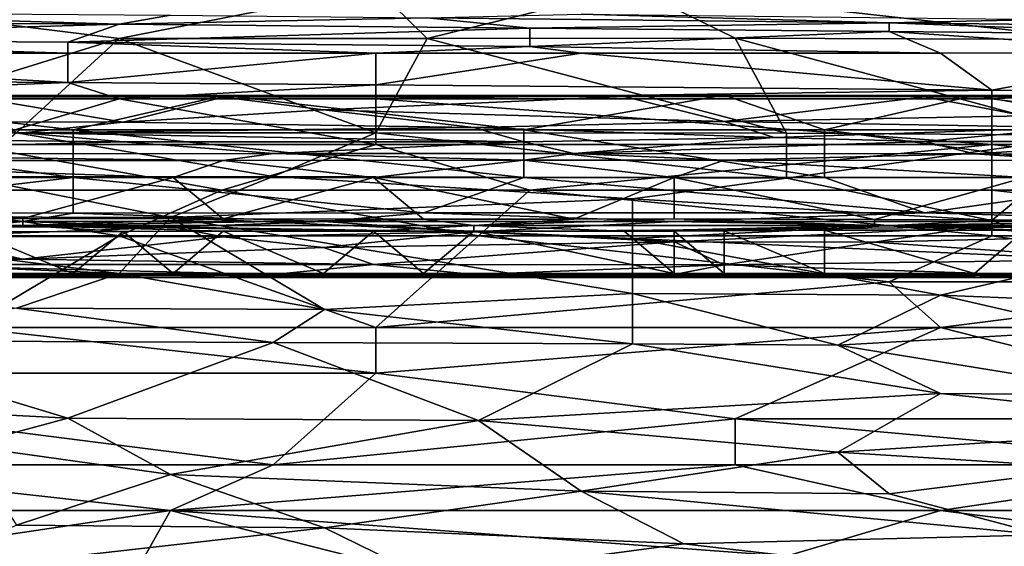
# Model space of a CAD drawing. Extents: x -1.05 to 1.05, y -0.36 to 0.36.
# Tile 141 of 226: x 0.43 to 0.54, y 0.22 to 0.28. Entities that reach past the tile are written whole.
import ezdxf

# ---------------------------------------------------------------- set-up
doc = ezdxf.new("R2010")
doc.units = 0

msp = doc.modelspace()

# ---------------------------------------------------------------- linework, layer by layer
for points in [[(0.42052, 0.28048, 0.78994), (0.44356, 0.27765, 0.78503), (0.47236, 0.28333, 0.79486)], [(0.44356, 0.27765, 0.78503), (0.47812, 0.27763, 0.78503), (0.47236, 0.28333, 0.79486)], [(0.50115, 0.28336, 0.79486), (0.47236, 0.28333, 0.79486), (0.47812, 0.27763, 0.78503)], [(0.47812, 0.27763, 0.78503), (0.51267, 0.27766, 0.78503), (0.50115, 0.28336, 0.79486)], [(0.50115, 0.28336, 0.79486), (0.55299, 0.27752, 0.78503), (0.55875, 0.28036, 0.78994)], [(0.51267, 0.27766, 0.78503), (0.55299, 0.27752, 0.78503), (0.50115, 0.28336, 0.79486)], [(0.36293, 0.27974, 0.28862), (0.39749, 0.28061, 0.29354), (0.44356, 0.27924, 0.28862)], [(0.39749, 0.28061, 0.29354), (0.44932, 0.28024, 0.29354), (0.44356, 0.27924, 0.28862)], [(0.36293, 0.27974, 0.28862), (0.44356, 0.27924, 0.28862), (0.38597, 0.27757, 0.28371)], [(0.44356, 0.27765, 0.78503), (0.42052, 0.28048, 0.78994), (0.42628, 0.2723, 0.7752)], [(0.44932, 0.28024, 0.29354), (0.47812, 0.27994, 0.29354), (0.44356, 0.27924, 0.28862)], [(0.44356, 0.27924, 0.28862), (0.47812, 0.27994, 0.29354), (0.48963, 0.27878, 0.28862)], [(0.47812, 0.27994, 0.29354), (0.49539, 0.28035, 0.29845), (0.52995, 0.27941, 0.29354)], [(0.47812, 0.27994, 0.29354), (0.52995, 0.27941, 0.29354), (0.48963, 0.27878, 0.28862)], [(0.49539, 0.28035, 0.29845), (0.54723, 0.27975, 0.29845), (0.52995, 0.27941, 0.29354)], [(0.52995, 0.27941, 0.29354), (0.54723, 0.27975, 0.29845), (0.57026, 0.27896, 0.29354)], [(0.38597, 0.27757, 0.28371), (0.44356, 0.27924, 0.28862), (0.4378, 0.27723, 0.28371)], [(0.44356, 0.27924, 0.28862), (0.48963, 0.27878, 0.28862), (0.4378, 0.27723, 0.28371)], [(0.4378, 0.27723, 0.28371), (0.48963, 0.27878, 0.28862), (0.48963, 0.27674, 0.28371)], [(0.48963, 0.27878, 0.28862), (0.52995, 0.27941, 0.29354), (0.52995, 0.27841, 0.28862)], [(0.48963, 0.27878, 0.28862), (0.52995, 0.27841, 0.28862), (0.48963, 0.27674, 0.28371)], [(0.52995, 0.27841, 0.28862), (0.53571, 0.276, 0.28312), (0.48963, 0.27674, 0.28371)], [(0.52995, 0.27941, 0.29354), (0.57026, 0.27896, 0.29354), (0.56451, 0.27808, 0.28862)], [(0.52995, 0.27841, 0.28862), (0.52995, 0.27941, 0.29354), (0.56451, 0.27808, 0.28862)], [(0.52995, 0.27841, 0.28862), (0.56451, 0.27808, 0.28862), (0.56451, 0.27611, 0.28371)], [(0.56451, 0.27611, 0.28371), (0.53571, 0.276, 0.28312), (0.52995, 0.27841, 0.28862)], [(0.4378, 0.276, 0.282), (0.38021, 0.276, 0.28156), (0.38597, 0.27757, 0.28371)], [(0.4378, 0.27723, 0.28371), (0.4378, 0.276, 0.282), (0.38597, 0.27757, 0.28371)], [(0.43204, 0.26705, 0.76537), (0.44356, 0.27765, 0.78503), (0.42628, 0.2723, 0.7752)], [(0.47236, 0.26706, 0.76537), (0.44356, 0.27765, 0.78503), (0.43204, 0.26705, 0.76537)], [(0.47812, 0.27763, 0.78503), (0.44356, 0.27765, 0.78503), (0.47236, 0.26706, 0.76537)], [(0.47812, 0.27763, 0.78503), (0.47236, 0.26706, 0.76537), (0.51843, 0.26701, 0.76537)], [(0.51267, 0.27766, 0.78503), (0.47812, 0.27763, 0.78503), (0.51843, 0.26701, 0.76537)], [(0.51843, 0.26701, 0.76537), (0.55299, 0.26679, 0.76537), (0.51267, 0.27766, 0.78503)], [(0.55299, 0.27752, 0.78503), (0.51267, 0.27766, 0.78503), (0.55299, 0.26679, 0.76537)], [(0.48963, 0.27674, 0.28371), (0.47236, 0.276, 0.28241), (0.4378, 0.27723, 0.28371)], [(0.47236, 0.276, 0.28241), (0.4378, 0.276, 0.282), (0.4378, 0.27723, 0.28371)], [(0.49539, 0.276, 0.28269), (0.47236, 0.276, 0.28241), (0.48963, 0.27674, 0.28371)], [(0.53571, 0.276, 0.28312), (0.49539, 0.276, 0.28269), (0.48963, 0.27674, 0.28371)], [(0.37445, 0.2731, 0.2788), (0.38021, 0.276, 0.28156), (0.4378, 0.2727, 0.2788)], [(0.38021, 0.276, 0.28156), (0.4378, 0.276, 0.282), (0.4378, 0.2727, 0.2788)], [(0.4378, 0.276, 0.282), (0.47236, 0.276, 0.28241), (0.4378, 0.2727, 0.2788)], [(0.4378, 0.2727, 0.2788), (0.47236, 0.276, 0.28241), (0.47236, 0.27244, 0.2788)], [(0.47236, 0.27244, 0.2788), (0.49539, 0.276, 0.28269), (0.54147, 0.27184, 0.2788)], [(0.47236, 0.276, 0.28241), (0.49539, 0.276, 0.28269), (0.47236, 0.27244, 0.2788)], [(0.49539, 0.276, 0.28269), (0.53571, 0.276, 0.28312), (0.54147, 0.27184, 0.2788)], [(0.53571, 0.276, 0.28312), (0.56451, 0.27611, 0.28371), (0.54147, 0.27184, 0.2788)], [(0.54147, 0.27184, 0.2788), (0.56451, 0.27611, 0.28371), (0.55875, 0.27171, 0.2788)], [(0.4378, 0.2727, 0.2788), (0.39173, 0.27087, 0.27734), (0.37445, 0.2731, 0.2788)], [(0.44356, 0.27087, 0.27753), (0.39173, 0.27087, 0.27734), (0.4378, 0.2727, 0.2788)], [(0.47236, 0.27244, 0.2788), (0.44356, 0.27087, 0.27753), (0.4378, 0.2727, 0.2788)], [(0.47236, 0.27087, 0.27766), (0.44356, 0.27087, 0.27753), (0.47236, 0.27244, 0.2788)], [(0.54147, 0.27184, 0.2788), (0.47236, 0.27087, 0.27766), (0.47236, 0.27244, 0.2788)], [(0.54147, 0.27087, 0.27807), (0.47236, 0.27087, 0.27766), (0.54147, 0.27184, 0.2788)], [(0.55875, 0.27171, 0.2788), (0.54147, 0.27087, 0.27807), (0.54147, 0.27184, 0.2788)], [(0.42628, 0.26574, 0.27513), (0.39173, 0.27087, 0.27734), (0.44356, 0.27087, 0.27753)], [(0.4384, 0.2674, 0.21946), (0.39906, 0.2674, 0.21943), (0.40468, 0.27125, 0.22245)], [(0.40468, 0.27125, 0.22245), (0.42716, 0.27107, 0.22619), (0.45525, 0.27122, 0.22245)], [(0.45525, 0.27122, 0.22245), (0.4384, 0.2674, 0.21946), (0.40468, 0.27125, 0.22245)], [(0.41592, 0.26828, 0.24113), (0.44402, 0.26826, 0.24113), (0.42716, 0.27107, 0.22619)], [(0.42628, 0.26574, 0.27513), (0.44356, 0.27087, 0.27753), (0.47236, 0.26574, 0.27524)], [(0.42716, 0.27107, 0.22619), (0.45525, 0.27104, 0.22619), (0.45525, 0.27122, 0.22245)], [(0.42716, 0.27107, 0.22619), (0.44402, 0.26826, 0.24113), (0.45525, 0.27104, 0.22619)], [(0.48897, 0.2674, 0.21944), (0.4384, 0.2674, 0.21946), (0.45525, 0.27122, 0.22245)], [(0.47236, 0.26574, 0.27524), (0.44356, 0.27087, 0.27753), (0.47236, 0.27087, 0.27766)], [(0.45525, 0.27104, 0.22619), (0.44402, 0.26826, 0.24113), (0.46649, 0.26962, 0.23366)], [(0.45525, 0.27122, 0.22245), (0.50021, 0.27111, 0.22619), (0.51145, 0.27126, 0.22245)], [(0.51145, 0.27126, 0.22245), (0.48897, 0.2674, 0.21944), (0.45525, 0.27122, 0.22245)], [(0.45525, 0.27104, 0.22619), (0.50021, 0.27111, 0.22619), (0.45525, 0.27122, 0.22245)], [(0.46649, 0.26962, 0.23366), (0.50021, 0.27111, 0.22619), (0.45525, 0.27104, 0.22619)], [(0.46649, 0.26962, 0.23366), (0.51145, 0.26832, 0.24113), (0.50021, 0.27111, 0.22619)], [(0.54147, 0.26574, 0.27548), (0.47236, 0.27087, 0.27766), (0.54147, 0.27087, 0.27807)], [(0.47236, 0.26574, 0.27524), (0.47236, 0.27087, 0.27766), (0.54147, 0.26574, 0.27548)], [(0.52269, 0.2674, 0.21944), (0.48897, 0.2674, 0.21944), (0.51145, 0.27126, 0.22245)], [(0.50021, 0.27111, 0.22619), (0.53392, 0.27109, 0.22619), (0.51145, 0.27126, 0.22245)], [(0.50021, 0.27111, 0.22619), (0.51145, 0.26832, 0.24113), (0.53392, 0.27109, 0.22619)], [(0.51145, 0.27126, 0.22245), (0.53392, 0.27109, 0.22619), (0.53954, 0.27123, 0.22245)], [(0.53954, 0.27123, 0.22245), (0.52269, 0.2674, 0.21944), (0.51145, 0.27126, 0.22245)], [(0.51145, 0.26832, 0.24113), (0.54516, 0.26897, 0.23739), (0.53392, 0.27109, 0.22619)], [(0.56202, 0.2674, 0.21946), (0.52269, 0.2674, 0.21944), (0.53954, 0.27123, 0.22245)], [(0.53392, 0.27109, 0.22619), (0.56202, 0.27107, 0.22619), (0.53954, 0.27123, 0.22245)], [(0.53392, 0.27109, 0.22619), (0.54516, 0.26897, 0.23739), (0.56202, 0.27107, 0.22619)], [(0.53954, 0.27123, 0.22245), (0.56202, 0.27107, 0.22619), (0.56764, 0.27124, 0.22245)], [(0.56764, 0.27124, 0.22245), (0.56202, 0.2674, 0.21946), (0.53954, 0.27123, 0.22245)], [(0.58178, 0.26574, 0.27565), (0.54147, 0.27087, 0.27807), (0.55875, 0.27171, 0.2788)], [(0.54147, 0.26574, 0.27548), (0.54147, 0.27087, 0.27807), (0.58178, 0.26574, 0.27565)], [(0.44402, 0.26826, 0.24113), (0.48335, 0.26764, 0.24486), (0.46649, 0.26962, 0.23366)], [(0.46649, 0.26962, 0.23366), (0.48335, 0.26764, 0.24486), (0.51145, 0.26832, 0.24113)], [(0.51145, 0.26832, 0.24113), (0.55078, 0.26764, 0.24486), (0.54516, 0.26897, 0.23739)], [(0.38782, 0.26202, 0.21956), (0.39906, 0.2674, 0.21943), (0.4384, 0.26202, 0.21956)], [(0.43278, 0.26705, 0.2486), (0.41592, 0.26828, 0.24113), (0.39344, 0.26656, 0.25233)], [(0.4384, 0.26202, 0.21956), (0.39906, 0.2674, 0.21943), (0.4384, 0.2674, 0.21946)], [(0.44402, 0.26826, 0.24113), (0.41592, 0.26828, 0.24113), (0.43278, 0.26705, 0.2486)], [(0.48335, 0.26764, 0.24486), (0.44402, 0.26826, 0.24113), (0.43278, 0.26705, 0.2486)], [(0.43278, 0.26705, 0.2486), (0.48897, 0.26605, 0.25607), (0.48335, 0.26764, 0.24486)], [(0.48897, 0.26202, 0.21956), (0.4384, 0.2674, 0.21946), (0.48897, 0.2674, 0.21944)], [(0.4384, 0.26202, 0.21956), (0.4384, 0.2674, 0.21946), (0.48897, 0.26202, 0.21956)], [(0.51707, 0.26654, 0.25233), (0.51145, 0.26832, 0.24113), (0.48335, 0.26764, 0.24486)], [(0.48897, 0.26605, 0.25607), (0.51707, 0.26654, 0.25233), (0.48335, 0.26764, 0.24486)], [(0.48897, 0.26202, 0.21956), (0.48897, 0.2674, 0.21944), (0.52269, 0.26202, 0.21959)], [(0.52269, 0.26202, 0.21959), (0.48897, 0.2674, 0.21944), (0.52269, 0.2674, 0.21944)], [(0.55078, 0.26764, 0.24486), (0.51145, 0.26832, 0.24113), (0.51707, 0.26654, 0.25233)], [(0.51707, 0.26654, 0.25233), (0.53392, 0.26607, 0.25607), (0.55078, 0.26764, 0.24486)], [(0.52269, 0.26202, 0.21959), (0.52269, 0.2674, 0.21944), (0.56202, 0.26202, 0.21959)], [(0.56202, 0.26202, 0.21959), (0.52269, 0.2674, 0.21944), (0.56202, 0.2674, 0.21946)], [(0.55078, 0.26764, 0.24486), (0.53392, 0.26607, 0.25607), (0.56202, 0.26606, 0.25607)], [(0.39344, 0.26656, 0.25233), (0.44402, 0.26604, 0.25607), (0.43278, 0.26705, 0.2486)], [(0.39344, 0.2647, 0.26728), (0.44402, 0.26604, 0.25607), (0.39344, 0.26656, 0.25233)], [(0.43204, 0.26705, 0.76537), (0.42628, 0.26212, 0.75554), (0.46084, 0.26213, 0.75554)], [(0.47236, 0.26706, 0.76537), (0.43204, 0.26705, 0.76537), (0.46084, 0.26213, 0.75554)], [(0.44402, 0.26604, 0.25607), (0.48897, 0.26605, 0.25607), (0.43278, 0.26705, 0.2486)], [(0.46084, 0.26213, 0.75554), (0.51843, 0.26196, 0.75554), (0.47236, 0.26706, 0.76537)], [(0.47236, 0.26706, 0.76537), (0.51843, 0.26196, 0.75554), (0.51843, 0.26701, 0.76537)], [(0.48897, 0.26605, 0.25607), (0.49459, 0.26471, 0.26728), (0.51707, 0.26654, 0.25233)], [(0.49459, 0.26471, 0.26728), (0.53392, 0.26607, 0.25607), (0.51707, 0.26654, 0.25233)], [(0.51843, 0.26196, 0.75554), (0.55299, 0.26679, 0.76537), (0.51843, 0.26701, 0.76537)], [(0.55299, 0.26679, 0.76537), (0.51843, 0.26196, 0.75554), (0.54147, 0.2572, 0.74571)], [(0.54147, 0.2572, 0.74571), (0.5933, 0.25711, 0.74571), (0.55299, 0.26679, 0.76537)], [(0.39344, 0.2647, 0.26728), (0.46087, 0.26471, 0.26728), (0.44402, 0.26604, 0.25607)], [(0.40901, 0.2606, 0.27367), (0.42628, 0.26574, 0.27513), (0.45508, 0.2606, 0.27372)], [(0.42628, 0.26574, 0.27513), (0.47236, 0.26574, 0.27524), (0.45508, 0.2606, 0.27372)], [(0.44402, 0.26604, 0.25607), (0.46087, 0.26471, 0.26728), (0.48897, 0.26605, 0.25607)], [(0.48963, 0.2606, 0.27381), (0.45508, 0.2606, 0.27372), (0.47236, 0.26574, 0.27524)], [(0.46087, 0.26471, 0.26728), (0.49459, 0.26471, 0.26728), (0.48897, 0.26605, 0.25607)], [(0.47236, 0.26574, 0.27524), (0.54147, 0.26574, 0.27548), (0.48963, 0.2606, 0.27381)], [(0.48963, 0.2606, 0.27381), (0.54147, 0.26574, 0.27548), (0.54147, 0.2606, 0.27391)], [(0.49459, 0.26471, 0.26728), (0.53954, 0.2647, 0.26728), (0.53392, 0.26607, 0.25607)], [(0.53392, 0.26607, 0.25607), (0.53954, 0.2647, 0.26728), (0.56202, 0.26606, 0.25607)], [(0.53954, 0.2647, 0.26728), (0.5845, 0.26467, 0.26728), (0.56202, 0.26606, 0.25607)], [(0.58754, 0.2606, 0.27407), (0.54147, 0.26574, 0.27548), (0.58178, 0.26574, 0.27565)], [(0.54147, 0.2606, 0.27391), (0.54147, 0.26574, 0.27548), (0.58754, 0.2606, 0.27407)], [(0.39344, 0.2647, 0.26728), (0.45525, 0.26395, 0.27101), (0.46087, 0.26471, 0.26728)], [(0.39344, 0.26396, 0.27101), (0.45525, 0.26395, 0.27101), (0.39344, 0.2647, 0.26728)], [(0.45525, 0.26395, 0.27101), (0.48897, 0.26398, 0.27101), (0.46087, 0.26471, 0.26728)], [(0.46087, 0.26471, 0.26728), (0.48897, 0.26398, 0.27101), (0.49459, 0.26471, 0.26728)], [(0.48897, 0.26398, 0.27101), (0.51145, 0.26398, 0.27101), (0.49459, 0.26471, 0.26728)], [(0.49459, 0.26471, 0.26728), (0.51145, 0.26398, 0.27101), (0.53954, 0.2647, 0.26728)], [(0.51145, 0.26398, 0.27101), (0.55078, 0.26394, 0.27101), (0.53954, 0.2647, 0.26728)], [(0.53954, 0.2647, 0.26728), (0.55078, 0.26394, 0.27101), (0.5845, 0.26467, 0.26728)], [(0.39344, 0.26396, 0.27101), (0.44964, 0.26202, 0.27305), (0.45525, 0.26395, 0.27101)], [(0.40468, 0.26202, 0.27306), (0.44964, 0.26202, 0.27305), (0.39344, 0.26396, 0.27101)], [(0.44964, 0.26202, 0.27305), (0.47211, 0.26202, 0.27305), (0.45525, 0.26395, 0.27101)], [(0.45525, 0.26395, 0.27101), (0.47211, 0.26202, 0.27305), (0.48897, 0.26398, 0.27101)], [(0.47211, 0.26202, 0.27305), (0.50583, 0.26202, 0.27307), (0.48897, 0.26398, 0.27101)], [(0.48897, 0.26398, 0.27101), (0.50583, 0.26202, 0.27307), (0.51145, 0.26398, 0.27101)], [(0.50583, 0.26202, 0.27307), (0.54516, 0.26202, 0.27303), (0.51145, 0.26398, 0.27101)], [(0.51145, 0.26398, 0.27101), (0.54516, 0.26202, 0.27303), (0.55078, 0.26394, 0.27101)], [(0.4384, 0.26202, 0.21956), (0.40468, 0.25809, 0.22245), (0.38782, 0.26202, 0.21956)], [(0.42628, 0.26212, 0.75554), (0.39173, 0.2577, 0.74571), (0.44932, 0.25755, 0.74571)], [(0.4384, 0.25804, 0.22245), (0.40468, 0.25809, 0.22245), (0.4384, 0.26202, 0.21956)], [(0.40468, 0.26202, 0.27306), (0.40468, 0.25744, 0.27471), (0.43278, 0.25743, 0.27475)], [(0.43278, 0.25743, 0.27475), (0.44964, 0.26202, 0.27305), (0.40468, 0.26202, 0.27306)], [(0.46084, 0.26213, 0.75554), (0.42628, 0.26212, 0.75554), (0.44932, 0.25755, 0.74571)], [(0.45525, 0.25739, 0.27475), (0.44964, 0.26202, 0.27305), (0.43278, 0.25743, 0.27475)], [(0.48897, 0.26202, 0.21956), (0.47773, 0.25807, 0.22245), (0.4384, 0.26202, 0.21956)], [(0.47773, 0.25807, 0.22245), (0.4384, 0.25804, 0.22245), (0.4384, 0.26202, 0.21956)], [(0.50115, 0.25965, 0.75062), (0.46084, 0.26213, 0.75554), (0.44932, 0.25755, 0.74571)], [(0.47211, 0.26202, 0.27305), (0.44964, 0.26202, 0.27305), (0.45525, 0.25739, 0.27475)], [(0.47773, 0.25734, 0.27475), (0.47211, 0.26202, 0.27305), (0.45525, 0.25739, 0.27475)], [(0.50115, 0.25965, 0.75062), (0.51843, 0.26196, 0.75554), (0.46084, 0.26213, 0.75554)], [(0.50583, 0.26202, 0.27307), (0.47211, 0.26202, 0.27305), (0.49459, 0.25737, 0.27475)], [(0.49459, 0.25737, 0.27475), (0.47211, 0.26202, 0.27305), (0.47773, 0.25734, 0.27475)], [(0.53392, 0.25808, 0.22245), (0.47773, 0.25807, 0.22245), (0.48897, 0.26202, 0.21956)], [(0.52269, 0.26202, 0.21959), (0.53392, 0.25808, 0.22245), (0.48897, 0.26202, 0.21956)], [(0.50583, 0.2574, 0.27475), (0.50583, 0.26202, 0.27307), (0.49459, 0.25737, 0.27475)], [(0.50115, 0.25965, 0.75062), (0.54147, 0.2572, 0.74571), (0.51843, 0.26196, 0.75554)], [(0.54516, 0.26202, 0.27303), (0.50583, 0.26202, 0.27307), (0.5283, 0.25731, 0.27475)], [(0.5283, 0.25731, 0.27475), (0.50583, 0.26202, 0.27307), (0.50583, 0.2574, 0.27475)], [(0.56202, 0.26202, 0.21959), (0.53392, 0.25808, 0.22245), (0.52269, 0.26202, 0.21959)], [(0.56764, 0.2572, 0.27475), (0.54516, 0.26202, 0.27303), (0.5283, 0.25731, 0.27475)], [(0.57326, 0.25808, 0.22245), (0.53392, 0.25808, 0.22245), (0.56202, 0.26202, 0.21959)], [(0.39173, 0.25547, 0.27269), (0.40901, 0.2606, 0.27367), (0.44356, 0.25547, 0.27274)], [(0.44356, 0.25547, 0.27274), (0.40901, 0.2606, 0.27367), (0.45508, 0.2606, 0.27372)], [(0.44356, 0.25547, 0.27274), (0.45508, 0.2606, 0.27372), (0.48388, 0.25547, 0.27277)], [(0.44932, 0.25755, 0.74571), (0.50115, 0.25518, 0.74079), (0.50115, 0.25965, 0.75062)], [(0.48388, 0.25547, 0.27277), (0.45508, 0.2606, 0.27372), (0.48963, 0.2606, 0.27381)], [(0.48388, 0.25547, 0.27277), (0.48963, 0.2606, 0.27381), (0.54147, 0.25547, 0.2729)], [(0.54147, 0.25547, 0.2729), (0.48963, 0.2606, 0.27381), (0.54147, 0.2606, 0.27391)], [(0.54147, 0.2572, 0.74571), (0.50115, 0.25965, 0.75062), (0.50115, 0.25518, 0.74079)], [(0.58754, 0.2606, 0.27407), (0.58754, 0.25547, 0.27303), (0.54147, 0.2606, 0.27391)], [(0.58754, 0.25547, 0.27303), (0.54147, 0.25547, 0.2729), (0.54147, 0.2606, 0.27391)], [(0.39173, 0.2577, 0.74571), (0.44356, 0.25127, 0.73096), (0.44932, 0.25755, 0.74571)], [(0.39173, 0.25347, 0.73588), (0.44356, 0.25127, 0.73096), (0.39173, 0.2577, 0.74571)], [(0.40468, 0.25809, 0.22245), (0.4384, 0.25804, 0.22245), (0.43278, 0.2571, 0.22619)], [(0.40468, 0.25711, 0.22619), (0.40468, 0.25809, 0.22245), (0.43278, 0.2571, 0.22619)], [(0.40468, 0.25744, 0.27471), (0.40468, 0.25664, 0.27494), (0.43278, 0.25743, 0.27475)], [(0.40468, 0.25664, 0.27494), (0.43278, 0.25664, 0.27494), (0.43278, 0.25743, 0.27475)], [(0.43278, 0.2571, 0.22619), (0.4384, 0.25804, 0.22245), (0.46649, 0.25711, 0.22619)], [(0.43278, 0.25743, 0.27475), (0.43278, 0.25664, 0.27494), (0.45525, 0.25739, 0.27475)], [(0.45525, 0.25739, 0.27475), (0.43278, 0.25664, 0.27494), (0.47773, 0.25734, 0.27475)], [(0.4384, 0.25804, 0.22245), (0.47773, 0.25807, 0.22245), (0.46649, 0.25711, 0.22619)], [(0.44932, 0.25755, 0.74571), (0.44356, 0.25127, 0.73096), (0.4666, 0.24723, 0.72113)], [(0.44932, 0.25755, 0.74571), (0.50115, 0.24901, 0.72605), (0.50115, 0.25518, 0.74079)], [(0.50115, 0.24901, 0.72605), (0.44932, 0.25755, 0.74571), (0.4666, 0.24723, 0.72113)], [(0.46649, 0.25711, 0.22619), (0.47773, 0.25807, 0.22245), (0.50583, 0.2571, 0.22619)], [(0.47773, 0.25807, 0.22245), (0.53392, 0.25808, 0.22245), (0.50583, 0.2571, 0.22619)], [(0.48335, 0.25664, 0.27493), (0.5283, 0.25664, 0.27491), (0.50583, 0.2574, 0.27475)], [(0.49459, 0.25737, 0.27475), (0.48335, 0.25664, 0.27493), (0.50583, 0.2574, 0.27475)], [(0.50583, 0.2571, 0.22619), (0.53392, 0.25808, 0.22245), (0.56764, 0.25708, 0.22619)], [(0.50583, 0.2574, 0.27475), (0.5283, 0.25664, 0.27491), (0.5283, 0.25731, 0.27475)], [(0.53392, 0.25808, 0.22245), (0.57326, 0.25808, 0.22245), (0.56764, 0.25708, 0.22619)], [(0.40468, 0.25711, 0.22619), (0.43278, 0.2571, 0.22619), (0.42716, 0.25648, 0.22992)], [(0.40468, 0.25664, 0.27494), (0.42716, 0.25595, 0.27475), (0.43278, 0.25664, 0.27494)], [(0.42716, 0.25648, 0.22992), (0.44964, 0.25646, 0.22992), (0.42154, 0.25541, 0.23739)], [(0.42154, 0.25541, 0.23739), (0.44964, 0.25646, 0.22992), (0.45525, 0.25539, 0.23739)], [(0.44964, 0.25646, 0.22992), (0.42716, 0.25648, 0.22992), (0.43278, 0.2571, 0.22619)], [(0.42716, 0.25595, 0.27475), (0.44402, 0.25599, 0.27475), (0.43278, 0.25664, 0.27494)], [(0.43278, 0.25664, 0.27494), (0.48335, 0.25664, 0.27493), (0.47773, 0.25734, 0.27475)], [(0.43278, 0.2571, 0.22619), (0.46649, 0.25711, 0.22619), (0.44964, 0.25646, 0.22992)], [(0.43278, 0.25664, 0.27494), (0.47211, 0.25603, 0.27475), (0.48335, 0.25664, 0.27493)], [(0.45525, 0.25602, 0.27475), (0.47211, 0.25603, 0.27475), (0.43278, 0.25664, 0.27494)], [(0.44402, 0.25599, 0.27475), (0.45525, 0.25602, 0.27475), (0.43278, 0.25664, 0.27494)], [(0.44964, 0.25646, 0.22992), (0.46649, 0.25711, 0.22619), (0.48335, 0.25592, 0.23366)], [(0.45525, 0.25539, 0.23739), (0.44964, 0.25646, 0.22992), (0.48335, 0.25592, 0.23366)], [(0.46649, 0.25711, 0.22619), (0.50583, 0.2571, 0.22619), (0.48335, 0.25592, 0.23366)], [(0.47211, 0.25603, 0.27475), (0.48335, 0.25601, 0.27475), (0.48335, 0.25664, 0.27493)], [(0.47773, 0.25734, 0.27475), (0.48335, 0.25664, 0.27493), (0.49459, 0.25737, 0.27475)], [(0.53954, 0.25646, 0.22992), (0.48335, 0.25592, 0.23366), (0.50583, 0.2571, 0.22619)], [(0.48335, 0.25601, 0.27475), (0.50021, 0.25601, 0.27475), (0.48335, 0.25664, 0.27493)], [(0.48335, 0.25664, 0.27493), (0.50021, 0.25601, 0.27475), (0.5283, 0.25664, 0.27491)], [(0.48335, 0.25592, 0.23366), (0.53954, 0.25646, 0.22992), (0.50583, 0.25481, 0.24113)], [(0.50021, 0.25601, 0.27475), (0.50583, 0.25602, 0.27475), (0.5283, 0.25664, 0.27491)], [(0.55299, 0.25284, 0.73588), (0.54147, 0.2572, 0.74571), (0.50115, 0.25518, 0.74079)], [(0.50583, 0.2571, 0.22619), (0.56764, 0.25708, 0.22619), (0.53954, 0.25646, 0.22992)], [(0.50583, 0.25602, 0.27475), (0.51145, 0.25605, 0.27475), (0.5283, 0.25664, 0.27491)], [(0.53954, 0.25646, 0.22992), (0.5283, 0.25477, 0.24113), (0.50583, 0.25481, 0.24113)], [(0.51145, 0.25605, 0.27475), (0.52269, 0.25611, 0.27475), (0.5283, 0.25664, 0.27491)], [(0.52269, 0.25611, 0.27475), (0.54516, 0.25613, 0.27475), (0.5283, 0.25664, 0.27491)], [(0.5283, 0.25731, 0.27475), (0.5283, 0.25664, 0.27491), (0.56764, 0.2572, 0.27475)], [(0.5283, 0.25664, 0.27491), (0.5845, 0.25664, 0.27485), (0.56764, 0.2572, 0.27475)], [(0.5283, 0.25664, 0.27491), (0.56764, 0.25618, 0.27475), (0.5845, 0.25664, 0.27485)], [(0.54516, 0.25613, 0.27475), (0.56764, 0.25618, 0.27475), (0.5283, 0.25664, 0.27491)], [(0.5283, 0.25477, 0.24113), (0.53954, 0.25646, 0.22992), (0.55078, 0.25533, 0.23739)], [(0.53954, 0.25646, 0.22992), (0.56764, 0.25708, 0.22619), (0.56764, 0.25644, 0.22992)], [(0.53954, 0.25646, 0.22992), (0.56764, 0.25644, 0.22992), (0.55078, 0.25533, 0.23739)], [(0.5933, 0.25711, 0.74571), (0.54147, 0.2572, 0.74571), (0.55299, 0.25284, 0.73588)], [(0.39173, 0.25547, 0.27269), (0.44356, 0.25547, 0.27274), (0.42628, 0.2452, 0.27151)], [(0.4103, 0.25483, 0.24113), (0.42154, 0.25541, 0.23739), (0.43278, 0.25287, 0.25233)], [(0.4384, 0.25125, 0.27147), (0.42716, 0.25595, 0.27475), (0.42154, 0.25125, 0.27144)], [(0.43278, 0.25287, 0.25233), (0.42154, 0.25541, 0.23739), (0.45525, 0.25539, 0.23739)], [(0.42628, 0.2452, 0.27151), (0.44356, 0.25547, 0.27274), (0.47236, 0.2452, 0.27157)], [(0.44402, 0.25599, 0.27475), (0.42716, 0.25595, 0.27475), (0.4384, 0.25125, 0.27147)], [(0.45525, 0.25539, 0.23739), (0.46649, 0.25419, 0.24486), (0.43278, 0.25287, 0.25233)], [(0.44964, 0.25125, 0.27141), (0.44402, 0.25599, 0.27475), (0.4384, 0.25125, 0.27147)], [(0.47236, 0.2452, 0.27157), (0.44356, 0.25547, 0.27274), (0.48388, 0.25547, 0.27277)], [(0.45525, 0.25602, 0.27475), (0.44402, 0.25599, 0.27475), (0.44964, 0.25125, 0.27141)], [(0.46649, 0.25125, 0.27143), (0.45525, 0.25602, 0.27475), (0.44964, 0.25125, 0.27141)], [(0.47211, 0.25603, 0.27475), (0.45525, 0.25602, 0.27475), (0.46649, 0.25125, 0.27143)], [(0.45525, 0.25539, 0.23739), (0.48335, 0.25592, 0.23366), (0.46649, 0.25419, 0.24486)], [(0.47773, 0.25125, 0.27145), (0.47211, 0.25603, 0.27475), (0.46649, 0.25125, 0.27143)], [(0.46649, 0.25419, 0.24486), (0.48335, 0.25592, 0.23366), (0.50583, 0.25481, 0.24113)], [(0.48335, 0.25601, 0.27475), (0.47211, 0.25603, 0.27475), (0.47773, 0.25125, 0.27145)], [(0.47236, 0.2452, 0.27157), (0.48388, 0.25547, 0.27277), (0.52995, 0.25034, 0.27212)], [(0.50583, 0.25125, 0.27149), (0.48335, 0.25601, 0.27475), (0.47773, 0.25125, 0.27145)], [(0.50021, 0.25601, 0.27475), (0.48335, 0.25601, 0.27475), (0.50583, 0.25125, 0.27149)], [(0.52995, 0.25034, 0.27212), (0.48388, 0.25547, 0.27277), (0.54147, 0.25547, 0.2729)], [(0.50583, 0.25602, 0.27475), (0.50021, 0.25601, 0.27475), (0.50583, 0.25125, 0.27149)], [(0.50115, 0.25518, 0.74079), (0.53571, 0.24882, 0.72605), (0.55299, 0.25284, 0.73588)], [(0.50115, 0.24901, 0.72605), (0.53571, 0.24882, 0.72605), (0.50115, 0.25518, 0.74079)], [(0.51145, 0.25605, 0.27475), (0.50583, 0.25602, 0.27475), (0.51145, 0.25125, 0.27144)], [(0.51145, 0.25125, 0.27144), (0.50583, 0.25602, 0.27475), (0.50583, 0.25125, 0.27149)], [(0.52269, 0.25611, 0.27475), (0.51145, 0.25605, 0.27475), (0.52269, 0.25125, 0.27144)], [(0.52269, 0.25125, 0.27144), (0.51145, 0.25605, 0.27475), (0.51145, 0.25125, 0.27144)], [(0.54516, 0.25613, 0.27475), (0.52269, 0.25611, 0.27475), (0.53954, 0.25125, 0.27149)], [(0.53954, 0.25125, 0.27149), (0.52269, 0.25611, 0.27475), (0.52269, 0.25125, 0.27144)], [(0.5283, 0.25477, 0.24113), (0.55078, 0.25533, 0.23739), (0.5564, 0.25285, 0.25233)], [(0.52995, 0.25034, 0.27212), (0.54147, 0.25547, 0.2729), (0.57602, 0.25034, 0.27215)], [(0.5564, 0.25125, 0.27143), (0.54516, 0.25613, 0.27475), (0.53954, 0.25125, 0.27149)], [(0.57602, 0.25034, 0.27215), (0.54147, 0.25547, 0.2729), (0.58754, 0.25547, 0.27303)], [(0.4103, 0.25483, 0.24113), (0.43278, 0.25287, 0.25233), (0.41592, 0.25228, 0.25607)], [(0.43278, 0.25287, 0.25233), (0.46649, 0.25419, 0.24486), (0.47211, 0.25227, 0.25607)], [(0.46649, 0.25419, 0.24486), (0.50583, 0.25481, 0.24113), (0.47211, 0.25227, 0.25607)], [(0.47211, 0.25227, 0.25607), (0.50583, 0.25481, 0.24113), (0.51145, 0.25224, 0.25607)], [(0.50583, 0.25481, 0.24113), (0.5283, 0.25477, 0.24113), (0.51145, 0.25224, 0.25607)], [(0.5283, 0.25477, 0.24113), (0.5564, 0.25285, 0.25233), (0.51145, 0.25224, 0.25607)], [(0.39173, 0.25347, 0.73588), (0.43204, 0.24736, 0.72113), (0.44356, 0.25127, 0.73096)], [(0.43278, 0.25287, 0.25233), (0.47211, 0.25227, 0.25607), (0.41592, 0.25228, 0.25607)], [(0.41592, 0.25228, 0.25607), (0.47211, 0.25227, 0.25607), (0.46087, 0.25113, 0.26354)], [(0.41592, 0.25113, 0.26354), (0.41592, 0.25228, 0.25607), (0.46087, 0.25113, 0.26354)], [(0.47211, 0.25227, 0.25607), (0.48335, 0.25114, 0.26354), (0.46087, 0.25113, 0.26354)], [(0.47211, 0.25227, 0.25607), (0.51145, 0.25224, 0.25607), (0.48335, 0.25114, 0.26354)], [(0.48335, 0.25114, 0.26354), (0.51145, 0.25224, 0.25607), (0.50583, 0.25113, 0.26354)], [(0.50583, 0.25113, 0.26354), (0.51145, 0.25224, 0.25607), (0.54516, 0.2511, 0.26354)], [(0.51145, 0.25224, 0.25607), (0.5564, 0.25285, 0.25233), (0.54516, 0.2511, 0.26354)], [(0.55299, 0.25284, 0.73588), (0.53571, 0.24882, 0.72605), (0.58754, 0.24674, 0.72113)], [(0.42154, 0.25125, 0.27144), (0.41592, 0.25098, 0.27101), (0.4384, 0.25125, 0.27147)], [(0.41592, 0.25098, 0.27101), (0.44964, 0.25102, 0.27101), (0.4384, 0.25125, 0.27147)], [(0.41592, 0.25113, 0.26354), (0.46087, 0.25113, 0.26354), (0.42154, 0.25082, 0.26728)], [(0.41592, 0.25098, 0.27101), (0.42154, 0.25082, 0.26728), (0.44964, 0.25102, 0.27101)], [(0.42154, 0.25082, 0.26728), (0.46087, 0.25113, 0.26354), (0.45525, 0.25083, 0.26728)], [(0.42154, 0.25082, 0.26728), (0.45525, 0.25083, 0.26728), (0.44964, 0.25102, 0.27101)], [(0.43204, 0.24736, 0.72113), (0.4666, 0.24723, 0.72113), (0.44356, 0.25127, 0.73096)], [(0.4384, 0.25125, 0.27147), (0.44964, 0.25102, 0.27101), (0.44964, 0.25125, 0.27141)], [(0.44964, 0.25125, 0.27141), (0.44964, 0.25102, 0.27101), (0.46649, 0.25125, 0.27143)], [(0.44964, 0.25102, 0.27101), (0.46649, 0.251, 0.27101), (0.46649, 0.25125, 0.27143)], [(0.44964, 0.25102, 0.27101), (0.45525, 0.25083, 0.26728), (0.46649, 0.251, 0.27101)], [(0.45525, 0.25083, 0.26728), (0.46087, 0.25113, 0.26354), (0.48335, 0.25081, 0.26728)], [(0.45525, 0.25083, 0.26728), (0.48335, 0.25081, 0.26728), (0.46649, 0.251, 0.27101)], [(0.46087, 0.25113, 0.26354), (0.48335, 0.25114, 0.26354), (0.48335, 0.25081, 0.26728)], [(0.46649, 0.25125, 0.27143), (0.46649, 0.251, 0.27101), (0.47773, 0.25125, 0.27145)], [(0.46649, 0.251, 0.27101), (0.50583, 0.25096, 0.27101), (0.47773, 0.25125, 0.27145)], [(0.46649, 0.251, 0.27101), (0.50583, 0.25082, 0.26728), (0.50583, 0.25096, 0.27101)], [(0.48335, 0.25081, 0.26728), (0.50583, 0.25082, 0.26728), (0.46649, 0.251, 0.27101)], [(0.47773, 0.25125, 0.27145), (0.50583, 0.25096, 0.27101), (0.50583, 0.25125, 0.27149)], [(0.48335, 0.25114, 0.26354), (0.50583, 0.25113, 0.26354), (0.48335, 0.25081, 0.26728)], [(0.48335, 0.25081, 0.26728), (0.50583, 0.25113, 0.26354), (0.50583, 0.25082, 0.26728)], [(0.50583, 0.25125, 0.27149), (0.50583, 0.25096, 0.27101), (0.51145, 0.25125, 0.27144)], [(0.50583, 0.25096, 0.27101), (0.52269, 0.25099, 0.27101), (0.51145, 0.25125, 0.27144)], [(0.50583, 0.25113, 0.26354), (0.54516, 0.2511, 0.26354), (0.5283, 0.25083, 0.26728)], [(0.50583, 0.25082, 0.26728), (0.50583, 0.25113, 0.26354), (0.5283, 0.25083, 0.26728)], [(0.50583, 0.25096, 0.27101), (0.5283, 0.25083, 0.26728), (0.52269, 0.25099, 0.27101)], [(0.50583, 0.25082, 0.26728), (0.5283, 0.25083, 0.26728), (0.50583, 0.25096, 0.27101)], [(0.51145, 0.25125, 0.27144), (0.52269, 0.25099, 0.27101), (0.52269, 0.25125, 0.27144)], [(0.52269, 0.25125, 0.27144), (0.53954, 0.25096, 0.27101), (0.53954, 0.25125, 0.27149)], [(0.52269, 0.25099, 0.27101), (0.53954, 0.25096, 0.27101), (0.52269, 0.25125, 0.27144)], [(0.52269, 0.25099, 0.27101), (0.5283, 0.25083, 0.26728), (0.53954, 0.25096, 0.27101)], [(0.5283, 0.25083, 0.26728), (0.54516, 0.2511, 0.26354), (0.53954, 0.25079, 0.26728)], [(0.5283, 0.25083, 0.26728), (0.53954, 0.25079, 0.26728), (0.53954, 0.25096, 0.27101)], [(0.53954, 0.25125, 0.27149), (0.5564, 0.251, 0.27101), (0.5564, 0.25125, 0.27143)], [(0.53954, 0.25096, 0.27101), (0.5564, 0.251, 0.27101), (0.53954, 0.25125, 0.27149)], [(0.54516, 0.2511, 0.26354), (0.56764, 0.25108, 0.26354), (0.53954, 0.25079, 0.26728)], [(0.53954, 0.25079, 0.26728), (0.56764, 0.25108, 0.26354), (0.57888, 0.25081, 0.26728)], [(0.53954, 0.25079, 0.26728), (0.57888, 0.25081, 0.26728), (0.5564, 0.251, 0.27101)], [(0.53954, 0.25096, 0.27101), (0.53954, 0.25079, 0.26728), (0.5564, 0.251, 0.27101)], [(0.53571, 0.2452, 0.27173), (0.47236, 0.2452, 0.27157), (0.52995, 0.25034, 0.27212)], [(0.53571, 0.2452, 0.27173), (0.52995, 0.25034, 0.27212), (0.57602, 0.25034, 0.27215)], [(0.53571, 0.2452, 0.27173), (0.57602, 0.25034, 0.27215), (0.57602, 0.2452, 0.27181)], [(0.4666, 0.24723, 0.72113), (0.50115, 0.24337, 0.7113), (0.50115, 0.24901, 0.72605)], [(0.53571, 0.24882, 0.72605), (0.50115, 0.24901, 0.72605), (0.52419, 0.24323, 0.7113)], [(0.52419, 0.24323, 0.7113), (0.50115, 0.24901, 0.72605), (0.50115, 0.24337, 0.7113)], [(0.55299, 0.24488, 0.71622), (0.53571, 0.24882, 0.72605), (0.52419, 0.24323, 0.7113)], [(0.53571, 0.24882, 0.72605), (0.55299, 0.24488, 0.71622), (0.58754, 0.24674, 0.72113)], [(0.40901, 0.24375, 0.7113), (0.46084, 0.24352, 0.7113), (0.43204, 0.24736, 0.72113)], [(0.43204, 0.24736, 0.72113), (0.46084, 0.24352, 0.7113), (0.4666, 0.24723, 0.72113)], [(0.46084, 0.24352, 0.7113), (0.50115, 0.24337, 0.7113), (0.4666, 0.24723, 0.72113)], [(0.38021, 0.24007, 0.26968), (0.42628, 0.2452, 0.27151), (0.47236, 0.24007, 0.26982)], [(0.47236, 0.24007, 0.26982), (0.42628, 0.2452, 0.27151), (0.47236, 0.2452, 0.27157)], [(0.47236, 0.24007, 0.26982), (0.47236, 0.2452, 0.27157), (0.53571, 0.2452, 0.27173)], [(0.47236, 0.24007, 0.26982), (0.53571, 0.2452, 0.27173), (0.51267, 0.23494, 0.26833)], [(0.51267, 0.23494, 0.26833), (0.53571, 0.2452, 0.27173), (0.57602, 0.23494, 0.26843)], [(0.52419, 0.24323, 0.7113), (0.55875, 0.23761, 0.69656), (0.55299, 0.24488, 0.71622)], [(0.53571, 0.2452, 0.27173), (0.57602, 0.2452, 0.27181), (0.57602, 0.23494, 0.26843)], [(0.40325, 0.23683, 0.69164), (0.4378, 0.23501, 0.68673), (0.40901, 0.24375, 0.7113)], [(0.40901, 0.24375, 0.7113), (0.4378, 0.23501, 0.68673), (0.46084, 0.24352, 0.7113)], [(0.4378, 0.23501, 0.68673), (0.48388, 0.23478, 0.68673), (0.46084, 0.24352, 0.7113)], [(0.46084, 0.24352, 0.7113), (0.48388, 0.23478, 0.68673), (0.50115, 0.24337, 0.7113)], [(0.48388, 0.23478, 0.68673), (0.53571, 0.23778, 0.69656), (0.50115, 0.24337, 0.7113)], [(0.50115, 0.24337, 0.7113), (0.53571, 0.23778, 0.69656), (0.52419, 0.24323, 0.7113)], [(0.52419, 0.24323, 0.7113), (0.53571, 0.23778, 0.69656), (0.55875, 0.23761, 0.69656)], [(0.38021, 0.24007, 0.26968), (0.47236, 0.24007, 0.26982), (0.46084, 0.2298, 0.26684)], [(0.46084, 0.2298, 0.26684), (0.40325, 0.2298, 0.26679), (0.38021, 0.24007, 0.26968)], [(0.51267, 0.23494, 0.26833), (0.46084, 0.2298, 0.26684), (0.47236, 0.24007, 0.26982)], [(0.52419, 0.23122, 0.6769), (0.53571, 0.23778, 0.69656), (0.48388, 0.23478, 0.68673)], [(0.57026, 0.23413, 0.68673), (0.53571, 0.23778, 0.69656), (0.52419, 0.23122, 0.6769)], [(0.55875, 0.23761, 0.69656), (0.53571, 0.23778, 0.69656), (0.57026, 0.23413, 0.68673)], [(0.40325, 0.23683, 0.69164), (0.42628, 0.23191, 0.6769), (0.4378, 0.23501, 0.68673)], [(0.42628, 0.23191, 0.6769), (0.44932, 0.22871, 0.66707), (0.4378, 0.23501, 0.68673)], [(0.4378, 0.23501, 0.68673), (0.44932, 0.22871, 0.66707), (0.48388, 0.23478, 0.68673)], [(0.44932, 0.22871, 0.66707), (0.49539, 0.22684, 0.66216), (0.48388, 0.23478, 0.68673)], [(0.46084, 0.2298, 0.26684), (0.51267, 0.23494, 0.26833), (0.51267, 0.2298, 0.26689)], [(0.52419, 0.23122, 0.6769), (0.48388, 0.23478, 0.68673), (0.49539, 0.22684, 0.66216)], [(0.57026, 0.2298, 0.267), (0.51267, 0.23494, 0.26833), (0.57602, 0.23494, 0.26843)], [(0.51267, 0.2298, 0.26689), (0.51267, 0.23494, 0.26833), (0.57026, 0.2298, 0.267)], [(0.57026, 0.23413, 0.68673), (0.52419, 0.23122, 0.6769), (0.55299, 0.22941, 0.67199)], [(0.43204, 0.223, 0.64741), (0.44932, 0.22871, 0.66707), (0.42628, 0.23191, 0.6769)], [(0.49539, 0.22684, 0.66216), (0.52995, 0.22655, 0.66216), (0.52419, 0.23122, 0.6769)], [(0.52995, 0.22655, 0.66216), (0.55299, 0.22941, 0.67199), (0.52419, 0.23122, 0.6769)], [(0.44932, 0.22467, 0.26571), (0.40325, 0.2298, 0.26679), (0.46084, 0.2298, 0.26684)], [(0.40901, 0.22467, 0.2657), (0.40325, 0.2298, 0.26679), (0.44932, 0.22467, 0.26571)], [(0.44932, 0.22467, 0.26571), (0.51267, 0.2298, 0.26689), (0.53571, 0.22467, 0.26575)], [(0.44932, 0.22467, 0.26571), (0.46084, 0.2298, 0.26684), (0.51267, 0.2298, 0.26689)], [(0.53571, 0.22467, 0.26575), (0.51267, 0.2298, 0.26689), (0.57026, 0.2298, 0.267)], [(0.53571, 0.22467, 0.26575), (0.57026, 0.2298, 0.267), (0.60482, 0.22467, 0.26585)], [(0.44932, 0.22871, 0.66707), (0.43204, 0.223, 0.64741), (0.4666, 0.22271, 0.64741)], [(0.4666, 0.22271, 0.64741), (0.49539, 0.22684, 0.66216), (0.44932, 0.22871, 0.66707)], [(0.52995, 0.22655, 0.66216), (0.54723, 0.22194, 0.64741), (0.55299, 0.22941, 0.67199)], [(0.4666, 0.22271, 0.64741), (0.50691, 0.22092, 0.6425), (0.49539, 0.22684, 0.66216)], [(0.49539, 0.22684, 0.66216), (0.54723, 0.22194, 0.64741), (0.52995, 0.22655, 0.66216)], [(0.50691, 0.22092, 0.6425), (0.54723, 0.22194, 0.64741), (0.49539, 0.22684, 0.66216)], [(0.41476, 0.21954, 0.26477), (0.40901, 0.22467, 0.2657), (0.44932, 0.22467, 0.26571)], [(0.41476, 0.21954, 0.26477), (0.44932, 0.22467, 0.26571), (0.44356, 0.21441, 0.26395)], [(0.44356, 0.21441, 0.26395), (0.44932, 0.22467, 0.26571), (0.48963, 0.21441, 0.26393)], [(0.51843, 0.21954, 0.2648), (0.44932, 0.22467, 0.26571), (0.53571, 0.22467, 0.26575)], [(0.48963, 0.21441, 0.26393), (0.44932, 0.22467, 0.26571), (0.51843, 0.21954, 0.2648)], [(0.51843, 0.21954, 0.2648), (0.53571, 0.22467, 0.26575), (0.57602, 0.21954, 0.26488)], [(0.57602, 0.21954, 0.26488), (0.53571, 0.22467, 0.26575), (0.60482, 0.22467, 0.26585)], [(0.4666, 0.22271, 0.64741), (0.43204, 0.223, 0.64741), (0.42052, 0.21752, 0.62775)], [(0.42052, 0.21752, 0.62775), (0.47812, 0.21706, 0.62775), (0.4666, 0.22271, 0.64741)], [(0.47812, 0.21706, 0.62775), (0.50691, 0.22092, 0.6425), (0.4666, 0.22271, 0.64741)], [(0.50691, 0.22092, 0.6425), (0.54723, 0.2163, 0.62775), (0.54723, 0.22194, 0.64741)], [(0.50691, 0.22092, 0.6425), (0.47812, 0.21706, 0.62775), (0.54723, 0.2163, 0.62775)]]:
    msp.add_3dface(points)

doc.saveas('drawing.dxf')
